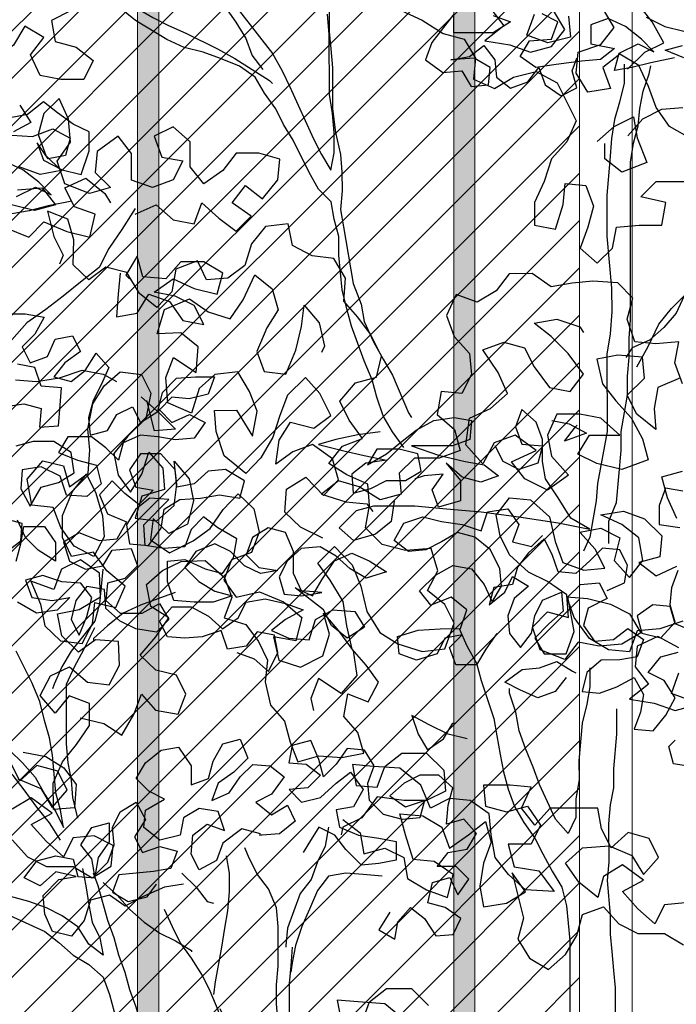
# Model space of a CAD drawing. Header units: centimetres. Extents: x 100159 to 737697, y -50084 to 234864.
# Tile 143 of 165: x 404046 to 404108, y -17625 to -17532. Entities that reach past the tile are written whole.
import ezdxf

# ---------------------------------------------------------------- set-up
doc = ezdxf.new("R2010")
doc.units = ezdxf.units.CM
doc.layers.get('0').update_dxf_attribs({"lineweight": 5})
for name, color, linetype, lineweight in [('DDL- MENUISERIES EXT', 8, 'Continuous', 5), ('DDL-HACHURES', 252, 'Continuous', 13), ('DDL-HACHURES POCHAGE GRIS', 251, 'Continuous', 5), ('DDL-TRAIT EPAIS', 7, 'Continuous', 5)]:
    doc.layers.add(name, color=color, linetype=linetype, lineweight=lineweight)
doc.layers.add('DDL- PAYSAGE', color=63, linetype='Continuous')

# ---------------------------------------------------------------- blocks, each defined once
blk = doc.blocks.new('fenetre facade est self')
at = {"layer": 'DDL- MENUISERIES EXT', "lineweight": 5, "true_color": 0x7aafdf}
h = blk.add_hatch(dxfattribs=at)
h.set_pattern_fill('ANSI31', color=143, angle=-1e-14)
h.paths.add_polyline_path([(-2052.073, 3), (-2188.079, 3), (-2188.079, -349), (-2052.073, -349)])
h.paths.add_polyline_path([(-1962.073, 3), (-2042.073, 3), (-2042.073, -349), (-1962.073, -349)])
h.paths.add_polyline_path([(-1772.073, 3.142), (-1952.073, 3.142), (-1952.073, -349), (-1772.073, -349)])
h.paths.add_polyline_path([(-1682.073, 3.116), (-1762.073, 3.116), (-1762.073, -349), (-1682.073, -349)])
h.paths.add_polyline_path([(-1557.454, 3.116), (-1672.073, 3.116), (-1672.073, -349), (-1557.454, -349)])
h.paths.add_polyline_path([(-1455.454, 3), (-1547.454, 3), (-1547.454, -349), (-1455.454, -349)])
h.paths.add_polyline_path([(-1122.044, 3), (-1355.594, 3), (-1355.594, -349), (-1122.044, -349)])
h.paths.add_polyline_path([(-948.044, 3.142), (-1112.044, 3.142), (-1112.044, -349), (-948.044, -349)])
h.paths.add_polyline_path([(-747.044, 3.142), (-938.044, 3.142), (-938.044, -349), (-747.044, -349)])
h.paths.add_polyline_path([(-557.044, 3.213), (-737.044, 3.213), (-737.044, -349), (-557.044, -349)])
h.paths.add_polyline_path([(-467.044, 3.142), (-547.044, 3.142), (-547.044, -349), (-467.044, -349)])
h.paths.add_polyline_path([(-277.044, 3.142), (-457.044, 3.142), (-457.044, -349), (-277.044, -349)])
h.paths.add_polyline_path([(-64.589, 3.142), (-267.044, 3.142), (-267.044, -349), (-64.589, -349)])
at = {"linetype": 'Continuous'}
for points in [[(-1767.073, 8.142), (-1767.073, -353.858), (-1957.073, -353.858), (-1957.073, 8.142)], [(-1677.073, 8.116), (-1677.073, -353.858), (-1767.073, -353.858), (-1767.073, 8.116)], [(-1772.073, 3.142), (-1772.073, -348.858), (-1952.073, -348.858), (-1952.073, 3.142)]]:
    blk.add_lwpolyline(points, close=True, dxfattribs=at)
blk = doc.blocks.new('A$C640D435A')
for points in [[(2530, 4701.1), (2486.7, 4645.5), (2474.3, 4622.9), (2464, 4602.3), (2433.1, 4534.3), (2422.8, 4513.8), (2410.4, 4493.2), (2406.3, 4515.8), (2406.3, 4542.6), (2408.4, 4567.3), (2412.5, 4592), (2412.6, 4670.3), (2414.7, 4697.1)], [(2499.1, 4624.9), (2513.5, 4643.4), (2521.7, 4666.1), (2534.1, 4686.6), (2548.6, 4707.2), (2560.9, 4727.8), (2591.9, 4789.6), (2608.4, 4814.3), (2620.8, 4834.8), (2643.4, 4847.2), (2666.1, 4857.5), (2686.7, 4867.7), (2707.3, 4880.1), (2725.8, 4896.5), (2742.3, 4913), (2760.9, 4929.4), (2783.5, 4948), (2802.1, 4966.5), (2810.3, 4978.8)], [(2412.7, 4727.9), (2412.6, 4674.4), (2410.5, 4651.8), (2408.4, 4627), (2408.4, 4573.5), (2404.3, 4542.6), (2398, 4513.8), (2396, 4491.1), (2395.9, 4466.4), (2398, 4441.7), (2393.8, 4419.1), (2381.4, 4344.9), (2371.1, 4318.2), (2367, 4295.5), (2354.6, 4268.8), (2342.2, 4246.1), (2329.8, 4225.5), (2309.2, 4176.1), (2305.1, 4170)], [(2315.3, 4130.8), (2329.8, 4151.4), (2342.1, 4172), (2350.4, 4196.7), (2356.6, 4219.3), (2366.9, 4244), (2383.4, 4289.3), (2389.6, 4312), (2395.8, 4336.7), (2400, 4382), (2400, 4406.7), (2406.2, 4429.3), (2410.3, 4452), (2426.8, 4468.5), (2439.2, 4491.1), (2459.8, 4532.3), (2472.2, 4552.8), (2482.5, 4573.4), (2497, 4594), (2509.3, 4614.6), (2530, 4629), (2554.7, 4639.3), (2577.3, 4647.5), (2602.1, 4653.6), (2624.7, 4663.9), (2665.9, 4688.6), (2688.6, 4707.1)], [(1961.6, 4639.8), (1992.5, 4633.6), (2017.2, 4627.4), (2039.8, 4623.3), (2033.7, 4645.9), (2009, 4658.3), (1988.4, 4648), (2004.8, 4664.5), (2025.5, 4680.9), (2048.1, 4691.2), (2070.8, 4683), (2070.7, 4658.2), (2039.8, 4652.1), (2058.4, 4637.7), (2083.1, 4635.6), (2116, 4631.4), (2142.8, 4627.3), (2163.4, 4641.7), (2151.1, 4662.3), (2122.2, 4664.4), (2114, 4687), (2134.6, 4697.3)], [(1998.7, 4693.3), (1974, 4681), (1949.3, 4674.8)], [(2198.5, 4695.2), (2175.8, 4687), (2198.4, 4672.5), (2249.9, 4672.5), (2249.9, 4697.2), (2278.7, 4660.1), (2287, 4637.4), (2264.3, 4621), (2239.6, 4623.1), (2227.2, 4602.5), (2204.5, 4604.6), (2202.5, 4627.2), (2223.1, 4639.6), (2254, 4637.5), (2229.3, 4641.6), (2210.8, 4656.1), (2196.3, 4637.5), (2194.3, 4614.9), (2175.7, 4600.5), (2153.1, 4608.7), (2138.7, 4627.3), (2130.4, 4604.6), (2109.8, 4590.2), (2089.2, 4600.6), (2095.4, 4623.2), (2089.3, 4639.7)], [(1949.2, 4639.8), (1973.9, 4650.1), (1951.3, 4656.3)], [(2721.6, 4752.4), (2705.1, 4733.9), (2686.5, 4717.4), (2663.9, 4705.1), (2643.3, 4692.7), (2622.7, 4682.4), (2600, 4672.2), (2558.8, 4651.6), (2536.1, 4639.3), (2490.8, 4610.5), (2486.7, 4606.4)], [(2027.5, 4631.5), (2027.4, 4606.8), (2033.6, 4582.1), (2039.8, 4559.4), (2043.9, 4534.7), (2045.9, 4505.9), (2050, 4460.6), (2049.9, 4407), (2043.7, 4339.1), (2043.6, 4308.2), (2045.7, 4279.3), (2049.8, 4252.6), (2049.7, 4151.7), (2062, 4083.7), (2064, 4061), (2068.1, 4036.3), (2072.2, 4013.7), (2080.4, 3995.1)], [(2047.5, 4005.4), (2047.5, 4034.3), (2037.2, 4059), (2031.1, 4127), (2031.1, 4151.7), (2027.1, 4176.4), (2023, 4199), (2023, 4223.8), (2020.9, 4248.5), (2021, 4273.2), (2018.9, 4297.9), (2019.1, 4503.8), (2015, 4528.6), (2008.9, 4551.2), (2006.8, 4573.9), (2002.7, 4596.5), (1994.5, 4619.2), (1992.5, 4629.5)], [(2749, 4452.6), (2779.8, 4446.4), (2804.6, 4440.2), (2827.2, 4436.1)], [(2821, 4458.7), (2796.3, 4471.1), (2775.7, 4460.8), (2792.2, 4477.3), (2812.8, 4493.7), (2835.5, 4504)], [(2817, 4578.2), (2802.6, 4555.5), (2825.2, 4543.2)], [(2827.3, 4539), (2800.5, 4537), (2773.8, 4547.3), (2751.1, 4535), (2757.3, 4512.3), (2779.9, 4508.2), (2794.3, 4528.8), (2786.1, 4506.1), (2761.4, 4493.8), (2736.6, 4487.6), (2726.4, 4518.5), (2726.4, 4543.3), (2747, 4553.5), (2767.6, 4567.9), (2786.1, 4582.3), (2806.7, 4565.8), (2829.4, 4561.7)], [(2010.6, 4236.1), (1996.2, 4262.9), (1981.9, 4291.8), (1965.4, 4312.4), (1948.9, 4328.9), (1930.4, 4345.3), (1914, 4361.8), (1899.6, 4380.4), (1883.1, 4401), (1866.6, 4417.5), (1848.1, 4434), (1831.7, 4450.5), (1817.3, 4469), (1879, 4419.5), (1897.5, 4403), (1916, 4388.6), (1920.2, 4415.4), (1916.1, 4440.1), (1914.1, 4464.8), (1914.1, 4520.4), (1912.1, 4538.9)], [(1914, 4403), (1916, 4378.3), (1948.9, 4328.9), (1959.2, 4306.2), (1975.7, 4287.6), (1994.2, 4271.2), (2016.8, 4260.8), (2025.1, 4248.5)], [(857, 3813), (838.5, 3831.5), (817.9, 3841.8), (830.3, 3864.5), (844.7, 3883)], [(2533.4, 3862.9), (2510.7, 3854.7), (2492.2, 3838.2), (2479.8, 3863), (2484, 3885.6), (2506.6, 3889.7), (2521, 3871.2), (2545.7, 3867), (2554, 3891.7), (2578.7, 3883.5), (2601.3, 3881.4), (2624, 3883.4), (2634.3, 3904), (2617.9, 3922.5), (2593.1, 3922.6), (2570.5, 3910.2), (2551.9, 3893.8), (2531.4, 3908.2), (2521.1, 3928.8), (2496.4, 3933), (2469.6, 3926.8), (2446.9, 3918.6), (2469.6, 3906.2), (2488.1, 3891.8), (2465.4, 3881.5), (2438.7, 3879.5), (2430.4, 3906.2), (2407.8, 3918.6), (2379, 3916.6), (2366.6, 3896), (2389.2, 3881.6), (2409.8, 3898), (2420.2, 3918.6), (2457.2, 3947.4), (2434.6, 3937.1), (2422.2, 3957.7), (2405.8, 3982.5), (2383.2, 3992.8), (2360.5, 3982.5), (2337.8, 3968.1), (2364.6, 3959.8), (2385.2, 3972.2), (2403.7, 3988.6), (2424.3, 4001), (2449.1, 3998.9), (2467.6, 3982.4), (2477.9, 3961.8), (2471.7, 3939.2), (2449, 3937.1), (2422.2, 3941.3), (2449, 3943.3), (2459.3, 3965.9), (2459.4, 3994.8), (2469.7, 4019.5), (2492.3, 4025.6), (2512.9, 4013.3), (2521.1, 3990.6), (2504.6, 3974.1), (2479.9, 3970), (2502.6, 3965.9), (2523.2, 3976.2), (2541.7, 3994.7), (2562.3, 4005), (2587, 3994.7), (2601.4, 3974), (2582.9, 3955.5), (2562.3, 3943.2), (2539.6, 3937), (2564.3, 3928.8), (2589, 3928.8), (2615.8, 3930.8), (2624.1, 3955.5), (2624.1, 3982.3), (2601.4, 3984.3), (2574.7, 3972), (2552, 3965.9), (2537.6, 3986.5), (2533.5, 4011.2), (2558.2, 4025.6), (2576.8, 4040), (2593.2, 4023.5), (2601.5, 4000.8), (2628.2, 3998.7), (2652.9, 4002.8), (2655, 4029.6), (2622.1, 4062.6), (2646.8, 4064.6), (2665.3, 4050.2), (2677.7, 4029.6), (2673.5, 4004.9), (2648.8, 4002.8), (2632.4, 4025.5), (2628.3, 4050.2), (2607.7, 4062.6), (2580.9, 4064.7), (2556.2, 4068.8), (2529.4, 4064.7), (2523.3, 4087.4), (2548, 4101.8), (2570.7, 4099.7), (2589.2, 4083.2), (2611.8, 4079.1), (2613.9, 4101.7), (2632.5, 4122.3), (2659.2, 4122.3), (2673.6, 4101.7), (2665.4, 4079), (2642.7, 4074.9), (2661.2, 4056.4), (2679.8, 4070.8), (2696.3, 4087.2), (2712.7, 4068.7), (2702.4, 4044), (2677.7, 4033.7), (2690, 4011), (2712.7, 4009), (2739.4, 4019.2), (2760, 4006.9), (2751.8, 3982.1), (2731.2, 3971.9), (2708.5, 3976), (2696.2, 3996.6), (2671.5, 3998.7), (2663.2, 3976), (2679.7, 3959.6), (2702.3, 3953.4), (2704.4, 3930.7), (2685.8, 3914.2), (2657, 3914.3), (2634.3, 3926.7), (2622, 3906.1), (2638.4, 3889.6), (2665.2, 3893.7), (2685.8, 3904), (2704.3, 3920.4), (2706.4, 3945.1), (2729.1, 3949.2), (2743.5, 3930.7), (2749.6, 3906), (2739.3, 3885.4), (2729.1, 3910.1), (2722.9, 3934.8), (2737.3, 3953.3), (2762, 3955.4), (2786.8, 3963.6), (2809.4, 3957.4), (2801.2, 3934.7), (2774.4, 3930.6), (2751.7, 3934.8), (2768.2, 3918.3), (2795, 3914.1), (2819.7, 3928.5)], [(2834.2, 3994.4), (2815.6, 4008.9), (2813.6, 4031.5), (2836.3, 4037.7)], [(2821.8, 3982.1), (2815.6, 4004.7), (2811.5, 4027.4), (2784.8, 4027.4), (2770.3, 4006.8), (2770.3, 3982.1), (2793, 3996.5), (2809.5, 4013), (2819.8, 4035.6)], [(2834.4, 4305.4), (2809.7, 4305.4), (2785, 4301.3), (2797.3, 4278.7), (2813.8, 4262.2), (2803.5, 4241.6), (2780.8, 4249.8), (2770.6, 4272.5), (2747.9, 4276.6), (2737.6, 4256.1), (2758.2, 4241.6), (2772.6, 4223.1), (2749.9, 4216.9), (2731.4, 4231.3), (2717, 4254), (2700.5, 4235.5), (2710.8, 4212.8), (2721.1, 4192.2), (2727.2, 4169.6), (2725.1, 4146.9), (2702.5, 4153.1), (2690.2, 4173.7), (2669.6, 4184), (2659.3, 4163.5), (2636.6, 4177.9), (2630.5, 4202.6), (2612, 4221.2), (2587.2, 4223.2), (2562.5, 4223.3), (2570.7, 4200.6), (2595.5, 4194.4), (2618.1, 4196.4), (2634.6, 4180), (2618.1, 4163.5), (2595.4, 4173.8), (2574.8, 4163.5), (2589.2, 4142.9), (2613.9, 4140.8), (2636.6, 4144.9), (2659.2, 4147), (2681.9, 4136.7), (2688.1, 4114), (2704.5, 4130.5), (2723.1, 4144.9), (2754, 4144.8), (2766.3, 4124.2), (2741.6, 4114), (2716.9, 4107.8), (2710.7, 4083.1), (2729.2, 4066.6), (2756, 4068.6), (2764.2, 4093.3), (2789, 4105.7), (2813.7, 4101.5), (2815.7, 4076.8), (2803.3, 4054.2), (2788.9, 4078.9), (2766.3, 4085.1), (2745.7, 4097.5), (2749.8, 4124.2), (2772.5, 4138.6), (2799.3, 4138.6), (2821.9, 4132.4)], [(2838.4, 4183.9), (2811.7, 4188), (2789, 4181.9), (2791.1, 4157.2), (2766.3, 4159.2), (2764.3, 4186), (2762.3, 4208.7), (2789, 4210.7), (2797.3, 4235.4), (2820, 4239.5)], [(2354.4, 4054.6), (2300.8, 4054.6), (2259.6, 4050.6), (2214.3, 4046.5), (2164.9, 4040.3), (2113.4, 4032.2), (2072.2, 4024), (2096.9, 4038.3), (2113.4, 4065.1), (2129.9, 4089.8), (2134.1, 4112.5), (2134.1, 4141.3), (2142.4, 4163.9), (2160.9, 4180.4), (2169.1, 4157.7), (2160.9, 4135.1), (2134.1, 4133), (2140.3, 4110.4), (2165, 4102.1), (2185.6, 4112.4), (2195.9, 4133)], [(2121.8, 4166), (2099.1, 4161.9), (2076.5, 4149.6), (2105.3, 4139.2), (2090.9, 4157.8), (2088.8, 4159.9)], [(2346.2, 4151.4), (2375.1, 4147.2), (2403.9, 4141), (2426.5, 4134.8), (2393.6, 4126.6), (2366.8, 4120.5), (2338, 4114.3), (2364.7, 4110.2), (2383.2, 4095.7), (2381.2, 4071), (2358.5, 4077.2), (2337.9, 4087.6), (2313.2, 4087.6), (2292.6, 4100), (2296.8, 4122.6), (2321.5, 4128.8), (2350.3, 4128.7), (2362.7, 4108.1), (2338, 4122.6), (2317.4, 4139.1), (2298.9, 4153.5), (2276.2, 4165.9), (2249.5, 4170), (2226.8, 4165.9), (2228.8, 4141.2), (2251.5, 4132.9), (2305, 4132.9), (2270, 4120.6), (2235, 4112.4), (2210.3, 4108.3), (2191.7, 4093.9), (2214.4, 4085.6), (2239.1, 4091.8), (2259.7, 4110.3), (2241.1, 4087.6), (2241.1, 4060.9), (2269.9, 4052.6), (2278.2, 4075.3), (2263.8, 4095.9), (2288.5, 4093.8), (2300.9, 4089.6)], [(856.9, 3740.9), (840.5, 3759.4), (819.9, 3769.7), (797.2, 3771.8)], [(786.9, 3736.8), (811.6, 3751.2), (826.1, 3771.8), (834.3, 3794.4), (844.7, 3817.1), (865.3, 3829.4), (883.8, 3815), (875.5, 3792.3), (900.2, 3788.2), (912.6, 3808.8), (910.6, 3831.4), (885.9, 3839.7), (871.5, 3858.2), (883.8, 3878.8)], [(920.9, 3870.6), (918.8, 3847.9), (943.5, 3841.7), (966.2, 3849.9), (958, 3872.6)], [(1005.3, 3878.7), (990.9, 3860.2), (1011.5, 3843.7), (984.7, 3839.6), (962, 3831.4), (939.4, 3837.6), (925, 3856.1), (937.4, 3876.7)], [(2049.5, 3943.7), (2026.8, 3954), (2022.8, 3976.6), (2033.1, 3997.2), (2055.7, 3999.3), (2072.2, 3982.8), (2090.7, 3966.3), (2113.4, 3968.3), (2121.6, 3991), (2131.9, 4011.5), (2152.5, 3993), (2166.9, 3974.4), (2173.1, 3951.8), (2197.8, 3947.6), (2203.9, 3925), (2183.3, 3941.5), (2173.1, 3962.1), (2152.5, 3949.7), (2171, 3933.3), (2179.2, 3910.6), (2177.1, 3887.9), (2162.7, 3869.4), (2148.3, 3888), (2144.2, 3910.6), (2133.9, 3931.2), (2109.2, 3941.5), (2107.1, 3916.8), (2125.6, 3900.3), (2144.2, 3881.8), (2131.8, 3861.2), (2103, 3861.2), (2092.7, 3890.1), (2101, 3935.4), (2084.5, 3951.9), (2059.8, 3953.9), (2049.5, 3933.4), (2074.2, 3921), (2080.3, 3898.3), (2065.9, 3877.7), (2041.2, 3879.8), (2022.7, 3894.3), (2002.1, 3879.9), (2010.3, 3857.2), (2032.9, 3853.1), (2057.6, 3853), (2076.2, 3836.6), (2082.3, 3811.8), (2059.7, 3809.8), (2037, 3818.1), (2014.4, 3830.4), (2002, 3807.8), (2006.1, 3785.1), (2014.3, 3762.5), (1989.6, 3760.4), (1973.1, 3781), (1960.8, 3803.7), (1975.2, 3826.3), (1995.9, 3836.6), (1979.4, 3857.2), (1956.7, 3863.4)], [(1936.2, 3890.2), (1960.9, 3900.5), (1967.1, 3923.1), (1989.8, 3925.2), (2010.3, 3910.7), (2004.1, 3888.1), (1979.4, 3881.9), (1960.9, 3902.6), (1967.1, 3925.2), (1965.1, 3947.9), (1956.8, 3970.5)], [(1950.8, 4073.5), (1973.4, 4077.6), (1981.6, 4054.9), (1981.6, 4030.2), (1954.8, 4026.1)], [(2327.6, 4060.8), (2331.7, 4034), (2352.3, 4017.5), (2381.1, 4009.3), (2399.7, 4025.7), (2377, 4048.4), (2354.4, 4054.6)], [(2193.6, 3887.9), (2208, 3867.3), (2220.3, 3846.7), (2247.1, 3846.7), (2255.4, 3869.3), (2238.9, 3885.8), (2261.6, 3881.7), (2271.8, 3861.1), (2298.6, 3852.8), (2321.3, 3861), (2323.3, 3883.7), (2296.6, 3892), (2267.7, 3894), (2241, 3894.1), (2232.8, 3918.8), (2253.4, 3935.2), (2280.1, 3924.9), (2294.6, 3943.4), (2274, 3964), (2251.3, 3976.4), (2226.6, 3972.3), (2210.1, 3951.8), (2199.8, 3929.1), (2187.5, 3949.7), (2189.6, 3972.4), (2201.9, 3997.1), (2222.5, 4013.5), (2245.2, 4019.7), (2265.8, 4007.3), (2286.4, 3997), (2309, 3994.9), (2327.6, 4009.3), (2315.2, 4032), (2290.5, 4040.2), (2265.8, 4034.1), (2239, 4030), (2214.3, 4021.8), (2206.1, 4046.5), (2179.3, 4050.6), (2164.9, 4030), (2173.1, 4007.4), (2148.4, 4001.2), (2134, 4015.7)], [(1460.5, 3876.2), (1481, 3865.9), (1476.9, 3843.3), (1454.2, 3837.1), (1435.7, 3822.7), (1446, 3802.1), (1470.7, 3802.1), (1493.3, 3806.2), (1503.7, 3828.8), (1489.3, 3847.4), (1509.9, 3859.7), (1522.2, 3839.1), (1540.7, 3824.7), (1557.2, 3841.1), (1551.1, 3865.9), (1575.8, 3863.8), (1581.9, 3841.1), (1606.6, 3834.9), (1627.2, 3845.2), (1627.2, 3853.4)], [(2708.5, 3971.9), (2712.6, 3926.6), (2718.7, 3903.9), (2733.1, 3885.4), (2749.6, 3864.8), (2761.9, 3844.2), (2772.2, 3821.5), (2774.3, 3815.3)], [(2829.8, 3735), (2813.3, 3718.5), (2796.8, 3700), (2784.4, 3677.3), (2770, 3654.7), (2759.7, 3634.1), (2763.8, 3656.8), (2770, 3679.4), (2774.2, 3728.8), (2778.3, 3751.5), (2784.5, 3774.1), (2790.7, 3798.8), (2801, 3823.5), (2821.7, 3864.7)], [(1102.1, 3876.6), (1079.5, 3866.3), (1056.8, 3851.9), (1034.1, 3845.7), (1021.8, 3825.2), (1023.8, 3802.5), (1001.1, 3792.2), (980.6, 3804.6), (955.9, 3810.8), (933.2, 3798.5), (912.6, 3757.3), (922.8, 3734.6), (939.3, 3716.1), (947.5, 3691.4), (957.8, 3668.7), (957.8, 3644), (935.1, 3639.9), (926.9, 3666.7), (924.8, 3689.3), (902.2, 3687.3), (893.9, 3664.6), (900.1, 3642), (908.3, 3619.3), (889.8, 3602.9), (873.3, 3619.4), (869.2, 3642), (844.5, 3644.1), (819.8, 3644.1), (815.7, 3668.8), (842.5, 3675), (826, 3691.5), (749.8, 3691.6)], [(2613.8, 3941.1), (2659, 3924.6), (2681.7, 3914.3), (2702.3, 3897.8), (2720.8, 3881.3), (2720.8, 3877.1)], [(2243, 3894.1), (2232.7, 3871.4), (2220.3, 3848.8), (2214.1, 3826.1), (2197.6, 3776.7), (2193.5, 3754.1), (2189.3, 3729.4), (2185.2, 3706.7), (2179, 3684.1), (2170.7, 3661.4), (2158.4, 3640.8), (2143.9, 3620.3), (2133.6, 3599.7), (2121.2, 3577), (2108.9, 3556.4), (2102.7, 3531.7), (2098.5, 3486.4), (2098.4, 3356.7)], [(2741.2, 3646.5), (2747.4, 3673.2), (2749.4, 3695.9), (2753.6, 3718.5), (2755.7, 3743.3), (2755.7, 3821.5), (2745.5, 3844.2), (2733.1, 3866.8), (2718.7, 3895.7)], [(1390.2, 3662.1), (1404.6, 3639.5), (1419, 3618.9), (1429.3, 3598.3), (1447.8, 3583.8), (1468.4, 3567.3), (1486.9, 3552.9), (1507.5, 3538.5), (1524, 3519.9)], [(2102.9, 3830.3), (2117.3, 3811.8), (2140, 3803.5), (2162.6, 3813.8), (2183.2, 3824.1), (2160.6, 3840.6), (2138, 3842.7), (2115.3, 3850.9), (2094.7, 3838.6), (2090.6, 3836.5)], [(2072.1, 3842.7), (2072, 3818), (2076.1, 3795.4), (2082.3, 3770.6), (2086.4, 3721.2), (2086.3, 3696.5), (2090.4, 3671.8), (2090.4, 3647.1), (2100.7, 3626.5), (2117.2, 3645), (2137.8, 3690.3), (2146.1, 3712.9), (2156.4, 3737.6), (2164.6, 3760.3), (2168.8, 3785), (2177.1, 3809.7), (2177.1, 3815.9)], [(2763.8, 3617.6), (2778.2, 3640.3), (2794.7, 3660.8), (2811.2, 3683.5), (2825.7, 3702), (2844.2, 3718.5), (2864.8, 3734.9), (2883.4, 3751.4), (2901.9, 3769.9), (2920.5, 3786.4), (2941.1, 3798.7), (2963.7, 3809), (2986.4, 3817.2), (3009, 3823.3), (3031.7, 3825.4), (3054.4, 3831.5), (3079.1, 3835.6), (3101.7, 3839.7), (3153.2, 3839.7), (3175.9, 3831.4), (3184.1, 3825.2)], [(2038.7, 3350.6), (2038.7, 3424.7), (2040.8, 3447.4), (2042.9, 3472.1), (2045, 3494.7), (2045, 3519.4), (2049.1, 3564.7), (2047.1, 3589.5), (2047.2, 3638.9), (2045.1, 3663.6), (2041, 3686.2), (2041, 3711), (2037, 3756.3), (2037, 3789.2)], [(1390.2, 3656), (1367.6, 3666.3), (1349, 3649.8), (1326.4, 3645.7), (1318.2, 3668.4), (1299.6, 3651.9), (1281.1, 3637.5), (1264.6, 3654), (1285.2, 3668.4), (1270.8, 3687), (1252.3, 3672.6), (1235.8, 3693.2), (1233.8, 3715.8), (1256.4, 3722), (1281.1, 3722), (1295.5, 3703.4), (1316.1, 3689), (1330.6, 3707.5), (1330.6, 3734.3), (1349.1, 3750.7), (1369.7, 3740.4), (1361.5, 3717.8), (1338.8, 3713.7), (1349.1, 3693.1), (1371.7, 3684.8), (1394.4, 3693), (1394.4, 3721.9), (1408.8, 3740.4), (1431.5, 3723.9), (1433.5, 3701.2), (1417, 3684.8), (1439.7, 3678.6), (1466.5, 3688.8), (1474.7, 3713.5), (1460.3, 3734.1), (1462.4, 3758.9), (1472.7, 3781.5), (1489.2, 3765), (1495.3, 3742.4), (1487.1, 3719.7), (1470.6, 3703.2), (1493.2, 3699.1), (1515.9, 3707.3)], [(1517.9, 3682.6), (1491.2, 3684.7), (1476.7, 3666.2), (1499.4, 3660), (1524.1, 3666.1)], [(1530.3, 3641.4), (1505.5, 3631.1), (1489.1, 3647.6), (1464.4, 3637.4), (1439.6, 3631.2), (1433.5, 3655.9), (1456.1, 3664.1), (1466.5, 3684.7), (1443.8, 3695), (1423.2, 3678.6), (1417, 3668.3)], [(2232.6, 3749.9), (2257.3, 3756.1), (2282, 3768.4), (2304.7, 3780.7), (2296.4, 3756), (2284.1, 3735.5), (2263.5, 3749.9), (2251.2, 3770.5), (2249.1, 3770.5)], [(889.9, 3734.7), (871.4, 3751.2), (850.8, 3761.5), (846.6, 3738.8), (836.3, 3712.1), (863.1, 3701.7), (881.6, 3716.1), (881.6, 3732.6)], [(1936, 3748.1), (1919.6, 3731.7), (1936, 3713.1), (1962.8, 3717.2), (1969, 3739.9), (1960.8, 3748.1)], [(2333.3, 3523.3), (2347.7, 3500.6), (2327.1, 3488.3), (2323, 3510.9), (2306.5, 3529.5), (2288, 3515.1), (2273.5, 3492.5), (2250.9, 3494.5), (2240.6, 3515.1), (2261.2, 3529.5), (2283.9, 3535.7), (2277.7, 3562.5), (2255.1, 3568.7), (2244.8, 3546), (2230.4, 3566.6), (2246.9, 3583.1), (2271.6, 3583.1), (2257.2, 3601.6), (2232.5, 3605.8), (2220.1, 3626.4), (2236.6, 3644.9), (2259.3, 3638.7), (2257.2, 3663.4), (2251.1, 3686.1), (2269.6, 3702.5), (2294.3, 3702.5), (2314.9, 3692.2), (2333.4, 3675.7), (2312.8, 3661.3), (2288.1, 3669.5), (2294.3, 3646.9), (2316.9, 3644.8), (2341.7, 3651), (2360.2, 3669.5), (2362.3, 3692.1), (2354.1, 3714.8), (2366.4, 3735.4), (2389.1, 3737.4), (2403.5, 3716.8), (2420, 3700.3), (2426.2, 3723), (2436.5, 3747.7), (2461.2, 3741.5), (2465.3, 3718.8), (2442.6, 3716.8), (2424.1, 3702.4), (2440.5, 3685.9), (2465.2, 3683.8), (2448.8, 3667.3), (2424, 3673.5), (2403.5, 3692.1), (2385, 3706.5), (2368.5, 3683.9), (2380.8, 3661.2), (2403.4, 3657.1), (2399.3, 3634.4), (2374.6, 3624.2), (2347.8, 3620.1), (2325.1, 3616), (2325.1, 3591.3), (2347.8, 3587.1), (2370.4, 3585), (2391, 3605.6), (2405.5, 3624.1), (2426.1, 3634.4), (2440.5, 3611.7), (2446.6, 3601.4)], [(2502.3, 3626.1), (2527, 3632.3), (2551.7, 3613.7), (2559.9, 3591), (2582.5, 3578.7), (2592.8, 3599.3), (2590.8, 3624), (2572.3, 3638.4), (2549.6, 3630.2), (2557.9, 3654.9), (2582.6, 3659), (2603.2, 3646.6), (2607.3, 3624), (2634.1, 3617.7), (2654.7, 3634.2), (2652.6, 3656.9), (2627.9, 3671.3), (2648.5, 3681.6), (2665, 3698), (2652.7, 3718.6), (2632.1, 3735.1), (2609.5, 3739.3), (2593, 3714.6), (2592.9, 3689.9), (2570.3, 3698.1), (2564.1, 3720.8), (2551.8, 3743.4), (2529.1, 3749.6), (2518.8, 3724.9), (2537.3, 3706.4), (2557.9, 3692), (2566.1, 3669.3), (2543.5, 3679.6), (2529.1, 3700.2), (2512.6, 3716.7), (2490, 3714.7), (2471.4, 3700.3), (2487.9, 3677.6), (2508.5, 3667.3), (2487.9, 3650.8), (2467.3, 3663.2), (2457, 3642.6), (2477.5, 3626.1), (2500.2, 3624), (2504.3, 3624)], [(1449.8, 3110.4), (1424.3, 3104.1), (1404.9, 3091.8), (1391.9, 3114.1), (1383.5, 3136), (1368.2, 3118.8), (1343.9, 3114.2), (1335.4, 3136.1), (1345.4, 3156.6), (1368, 3162.2), (1385, 3178.4), (1368.1, 3198.2), (1354, 3218.7), (1373.5, 3231.1), (1378.1, 3254.7), (1360.9, 3269.9), (1340.4, 3279.9), (1314.6, 3281), (1293.7, 3262.3), (1285.6, 3240.8), (1294, 3218.9), (1270.3, 3211.6), (1256.8, 3193.2), (1246.9, 3172.8), (1249.6, 3149.4), (1243.9, 3124), (1228.7, 3106.8), (1222.3, 3084.2), (1214.1, 3062.7), (1191.5, 3069.1), (1166.4, 3067.4), (1142.8, 3072), (1149.2, 3094.6), (1164.4, 3111.9), (1159.9, 3136.3), (1138, 3127.9), (1126.7, 3149.1), (1140.2, 3167.4), (1155.4, 3184.7), (1161.2, 3210.1), (1165.1, 3236.6), (1179, 3259.5), (1192.4, 3277.8), (1174.5, 3295.9), (1155.3, 3276.1), (1146.1, 3252.9), (1139.3, 3225.7), (1125.5, 3202.8), (1106, 3190.5), (1079.5, 3182.4), (1054.8, 3185.3), (1045, 3212.9), (1054.9, 3233.3), (1073.7, 3248.5), (1062.4, 3269.7), (1069.9, 3294), (1097.5, 3291.8), (1122.9, 3298.1), (1141, 3316.1), (1136.4, 3340.5), (1138.3, 3363.4), (1161.2, 3373.6), (1180.7, 3385.9), (1165.6, 3404.7), (1144, 3412.9), (1158.6, 3432.9), (1168.5, 3453.4), (1151.6, 3473.2), (1129, 3479.6), (1123.5, 3502.3), (1135.5, 3526.2), (1149, 3544.6), (1164.2, 3561.8), (1162.5, 3586.9), (1175.3, 3608.1), (1198.6, 3610.8), (1219.8, 3622.1), (1224.5, 3645.7), (1249.2, 3642.8), (1264.3, 3624.1), (1271.7, 3600.4), (1290, 3586.9), (1313, 3585.1), (1322.9, 3605.6), (1346.2, 3596.3), (1350.7, 3571.9), (1366.9, 3554.9), (1385.7, 3570.1), (1399.5, 3593), (1422.1, 3598.6), (1440.5, 3585.1), (1457.5, 3601.3), (1456.8, 3628.2), (1463.3, 3650.7), (1485.2, 3659.2), (1478.4, 3632), (1468.4, 3611.5), (1472.3, 3602)], [(2603.1, 3560.1), (2627.8, 3556), (2656.6, 3543.6), (2679.3, 3531.2), (2699.9, 3545.6), (2724.6, 3539.4), (2732.8, 3512.6), (2749.3, 3492), (2774, 3498.2), (2784.3, 3520.8), (2786.4, 3545.5), (2765.8, 3566.1), (2743.2, 3570.3), (2769.9, 3576.4), (2790.5, 3557.9), (2811.1, 3568.2), (2794.7, 3590.8), (2770, 3597), (2747.3, 3592.9), (2741.1, 3570.3), (2718.4, 3568.2), (2722.6, 3593), (2737, 3611.5), (2722.6, 3634.1), (2700, 3640.3), (2700, 3615.6), (2714.3, 3595), (2718.4, 3572.4), (2702, 3588.9), (2693.8, 3611.5), (2695.8, 3634.2), (2685.6, 3654.8), (2665, 3667.1), (2652.6, 3644.5), (2667, 3621.8), (2656.7, 3601.3), (2634, 3609.5), (2611.4, 3603.4), (2619.6, 3580.7), (2642.3, 3576.6), (2687.6, 3572.4), (2695.8, 3549.7), (2675.2, 3537.4), (2650.5, 3543.6), (2638.1, 3560.1)], [(2413.7, 3634.4), (2417.8, 3609.7), (2428.1, 3589.1), (2436.3, 3566.4), (2450.7, 3547.9), (2467.1, 3502.6), (2469.2, 3479.9), (2469.2, 3477.9)], [(2734.9, 3580.6), (2730.8, 3557.9), (2726.6, 3533.2), (2722.5, 3510.6), (2712.2, 3490), (2708.1, 3467.3), (2726.6, 3481.7), (2741, 3504.4), (2761.6, 3518.8), (2782.2, 3529.1), (2804.9, 3537.3), (2850.2, 3549.6), (2874.9, 3557.8), (2920.3, 3570.1), (2940.9, 3580.4), (2961.5, 3592.7), (2980, 3607.1), (2990.3, 3617.4)], [(1406.7, 3592.1), (1408.7, 3569.4), (1410.7, 3544.7), (1388.1, 3548.9), (1375.7, 3569.5), (1353.1, 3561.3), (1338.6, 3540.7), (1316, 3536.6), (1326.3, 3557.2), (1346.9, 3567.4), (1369.6, 3571.5), (1349, 3586), (1326.3, 3575.7), (1301.6, 3569.5), (1295.4, 3592.2), (1316.1, 3604.5), (1340.8, 3604.5), (1357.2, 3586), (1381.9, 3588), (1388.1, 3610.7), (1400.5, 3590), (1396.3, 3585.9)], [(2555.6, 3397.5), (2545.3, 3374.8), (2535, 3350.1), (2522.6, 3329.5), (2477.2, 3251.3), (2477.3, 3306.9), (2477.3, 3356.4), (2479.4, 3379), (2481.5, 3403.7), (2481.5, 3428.4), (2479.4, 3453.1), (2479.5, 3504.6), (2481.6, 3529.3), (2491.9, 3554), (2506.3, 3572.6), (2516.6, 3593.1), (2522.8, 3607.6)], [(2547.5, 3597.2), (2543.4, 3574.6), (2543.4, 3549.9), (2545.4, 3525.2), (2549.5, 3502.5), (2553.6, 3477.8), (2561.8, 3432.5), (2563.8, 3416)], [(797.6, 3472.4), (805.8, 3495), (801.7, 3517.7), (826.4, 3515.6), (849.1, 3517.6), (857.4, 3542.3), (851.2, 3565), (867.7, 3581.5), (894.5, 3583.5), (917.1, 3581.4), (939.8, 3577.3), (960.4, 3591.7), (985.1, 3591.6), (999.5, 3573.1), (1020.1, 3560.7), (1042.7, 3568.9), (1053, 3546.3), (1044.7, 3523.6), (1028.2, 3505.1), (1026.2, 3482.5), (1036.4, 3461.9), (1059.1, 3463.9), (1063.2, 3439.2), (1044.6, 3422.7), (1038.4, 3400.1), (1061.1, 3391.8), (1087.9, 3391.8), (1104.3, 3375.3), (1102.2, 3352.7), (1124.9, 3346.5), (1147.6, 3360.8), (1170.2, 3367), (1188.7, 3352.6), (1162, 3344.4), (1139.3, 3342.3), (1133.1, 3334.1)], [(1187.2, 3305), (1211.2, 3317), (1228.2, 3333.2), (1226.5, 3358.2), (1205.4, 3371), (1186.3, 3351.3), (1170.1, 3368.3), (1176.5, 3390.9), (1198.1, 3406.7), (1219.6, 3398.5), (1237.9, 3385.1), (1234.5, 3411.2), (1222.1, 3430.7), (1196.7, 3424.4), (1178.4, 3437.8), (1190.4, 3461.8), (1205.7, 3479.1), (1225.4, 3460), (1233.8, 3438), (1241.2, 3414.4), (1254.2, 3392.1), (1270.4, 3375.1), (1294.1, 3394.4), (1302.6, 3420.5), (1304.5, 3443.5), (1280.5, 3443.6), (1263.4, 3415.4), (1258.2, 3442.6), (1266.4, 3464.1), (1279.2, 3485.2), (1303.9, 3482.3), (1321.1, 3467.1), (1329.2, 3440.6), (1355, 3451.5), (1357.2, 3479), (1348.8, 3500.9), (1324.4, 3484.4), (1322, 3512.3), (1340.7, 3527.5), (1366.5, 3526.3), (1358.5, 3552.8), (1331.6, 3564.2), (1311.1, 3550.1), (1287.4, 3542.8), (1273.4, 3563.3), (1260.7, 3590.2), (1242, 3575), (1235.5, 3552.5), (1247.9, 3533), (1258.7, 3507.2), (1250.6, 3485.7), (1227.2, 3482.9), (1216.4, 3508.7), (1210.1, 3534.2), (1207.3, 3557.5), (1191, 3538.5), (1185.3, 3513), (1188.4, 3506.3)], [(3058.3, 3586.5), (3033.5, 3582.4), (3010.9, 3580.3), (2986.2, 3576.2), (2940.9, 3572.2), (2918.2, 3566), (2897.6, 3555.7), (2877, 3543.4), (2852.3, 3529), (2784.3, 3498.2), (2765.7, 3483.8), (2747.2, 3467.3), (2726.6, 3455), (2708, 3438.5), (2699.8, 3415.9), (2687.4, 3370.6)], [(2343.6, 3570.6), (2368.4, 3572.7), (2391, 3574.7), (2413.7, 3570.6), (2428.1, 3552), (2438.3, 3527.3), (2448.6, 3504.7), (2456.8, 3479.9), (2460.9, 3457.3), (2463, 3444.9)], [(2497.6, 3006.2), (2503.8, 3030.9), (2516.2, 3051.5), (2530.6, 3070.1), (2555.3, 3111.2), (2565.6, 3131.8), (2594.5, 3168.8), (2615.1, 3214.1), (2623.4, 3236.8), (2635.8, 3282.1), (2639.9, 3306.8), (2652.3, 3352.1), (2658.5, 3376.8), (2664.7, 3399.4), (2673, 3422.1), (2679.2, 3444.7), (2687.5, 3467.4), (2693.7, 3490), (2701.9, 3512.7), (2714.3, 3558), (2720.5, 3574.4)], [(2605.2, 3574.5), (2586.6, 3556), (2572.2, 3537.5), (2564, 3535.4)], [(2708.1, 3562.1), (2689.6, 3545.6), (2673.1, 3527.1), (2654.5, 3510.6), (2633.9, 3496.2), (2613.3, 3486), (2592.7, 3473.6), (2592.7, 3471.6)], [(799.6, 3478.6), (824.3, 3468.2), (828.4, 3445.6), (826.4, 3422.9), (847, 3439.4), (857.3, 3460), (838.8, 3478.5), (840.8, 3501.2), (867.6, 3503.2), (890.3, 3499.1), (884.1, 3472.3), (869.6, 3453.8), (853.1, 3435.3), (840.8, 3412.6), (834.6, 3390), (863.4, 3379.6), (890.2, 3385.8), (910.8, 3396.1), (898.4, 3416.7), (865.5, 3416.7), (886.1, 3435.2), (908.7, 3439.3), (933.5, 3439.3), (943.7, 3416.6), (939.6, 3394), (921, 3373.4), (943.7, 3356.9), (968.4, 3369.3), (982.8, 3387.8), (956.1, 3400.2), (978.7, 3416.6), (1001.4, 3408.3), (1013.7, 3385.7), (1032.3, 3406.3), (1028.2, 3435.1), (1005.5, 3445.4), (987, 3461.9), (997.3, 3484.5), (1013.8, 3509.2), (991.2, 3517.5), (968.5, 3511.3), (958.2, 3490.8), (941.7, 3468.1), (919.1, 3464), (904.7, 3482.6), (921.2, 3505.2), (939.7, 3523.7), (958.3, 3538.1), (933.6, 3542.3), (908.8, 3534.1), (904.7, 3527.9)], [(2446, 2958.9), (2446.1, 3008.3), (2444.1, 3031), (2440, 3055.7), (2435.9, 3078.4), (2435.9, 3127.8), (2442.1, 3152.5), (2462.7, 3193.7), (2475.1, 3214.3), (2497.8, 3245.1), (2493.7, 3263.7), (2504, 3286.3), (2514.3, 3306.9), (2528.8, 3327.5), (2541.1, 3348.1), (2551.5, 3372.8), (2557.7, 3395.4), (2568, 3420.1), (2578.3, 3440.7), (2592.7, 3463.3), (2607.2, 3483.9), (2617.5, 3504.5), (2627.8, 3527.1)], [(1511.5, 3073.2), (1487.1, 3068.6), (1467.7, 3056.3), (1454.2, 3038), (1455.9, 3012.9), (1478.8, 3011.1), (1479.3, 3039.7), (1469.1, 3062.7), (1454, 3081.4), (1439.9, 3102), (1439.9, 3126), (1461.9, 3134.4), (1477, 3115.6), (1493.3, 3134.7), (1482.1, 3155.9), (1461.6, 3165.8), (1441.8, 3148.9), (1418.5, 3146.2), (1407.2, 3167.4), (1408.3, 3193.2), (1433.4, 3194.9), (1451.8, 3181.4), (1469.8, 3199.4), (1474.5, 3223), (1450.8, 3227.7), (1427.9, 3241.5), (1429, 3267.3), (1449.5, 3281.4), (1470, 3271.4), (1478.4, 3249.5), (1503.2, 3258.6), (1492.9, 3233.6), (1488.2, 3209.9), (1471.2, 3193.7), (1447.9, 3190.9), (1436.6, 3212.2), (1433.9, 3235.5), (1411.3, 3229.9), (1401.1, 3252.9), (1420.9, 3269.8), (1435.4, 3289.9), (1459.1, 3285.2), (1469, 3305.7), (1469.1, 3329.7), (1458.2, 3355.5), (1443.1, 3374.3), (1433.1, 3353.8), (1425.7, 3329.4), (1423.8, 3306.5), (1435.1, 3285.3), (1456.3, 3296.5), (1470.8, 3316.6), (1479, 3338.1), (1502.3, 3340.9), (1507.4, 3369.1), (1490.5, 3389), (1467.8, 3383.4), (1461.4, 3360.8), (1441.3, 3375.3), (1439.6, 3400.4), (1441.5, 3423.4), (1436.2, 3450.6), (1423.9, 3470), (1406.7, 3485.3), (1383.3, 3482.5), (1373.4, 3462), (1378.6, 3434.8), (1398.3, 3415.7), (1413.5, 3396.9), (1408.8, 3373.3), (1395.4, 3355), (1383, 3374.4), (1375.7, 3398.1), (1360.5, 3380.8), (1358.6, 3357.9), (1383, 3350.4), (1390.3, 3326.7), (1367, 3324), (1348, 3340.3), (1345.2, 3363.6), (1348.1, 3388.3), (1331.8, 3369.3), (1327.2, 3345.6), (1333.5, 3320.2), (1353.9, 3310.2), (1370.9, 3326.4), (1373.7, 3303.1), (1353.2, 3289), (1327.4, 3302.2), (1309.1, 3315.6), (1295, 3336.2), (1278.8, 3353.2), (1261.8, 3337), (1256.1, 3311.5), (1264.5, 3289.6), (1286, 3281.4), (1294.4, 3259.5), (1281, 3241.2), (1255.6, 3246.9), (1229.7, 3236), (1209.9, 3219.1), (1216.2, 3193.7), (1240.6, 3198.2), (1234.9, 3172.8), (1211.2, 3165.4), (1187.2, 3177.5), (1179.9, 3201.2), (1186.3, 3223.8), (1170, 3204.8), (1154.4, 3182.9), (1150.4, 3156.4), (1167.3, 3136.6), (1191.7, 3153.1), (1200.2, 3131.2), (1197.3, 3118.5)], [(1519.8, 3476.7), (1497.2, 3474.6), (1472.4, 3478.8), (1447.7, 3487), (1425.1, 3482.9), (1410.7, 3474.7)], [(2460.9, 3477.9), (2463, 3453.2), (2465, 3430.5), (2464.9, 3327.5), (2462.8, 3304.9), (2446.3, 3214.3), (2438, 3191.6), (2435.9, 3169), (2427.7, 3146.3), (2423.5, 3123.7), (2423.5, 3072.2), (2427.6, 3049.6), (2429.6, 3026.9), (2429.6, 2952.8)], [(1383.9, 3458.3), (1363.3, 3439.7), (1346.8, 3423.3), (1369.4, 3421.2), (1377.7, 3454.1)], [(787, 3128.5), (809.6, 3136.7), (801.4, 3159.3)], [(801.4, 3186.1), (824.1, 3198.5), (846.7, 3188.1), (848.8, 3165.5), (834.3, 3147), (854.9, 3130.5), (828.1, 3126.4), (805.5, 3118.2), (782.8, 3124.4)], [(797.3, 3215), (822, 3206.7), (846.8, 3204.6), (855, 3182), (877.6, 3184), (898.2, 3196.3), (914.7, 3219), (923, 3241.6), (900.3, 3239.6), (875.6, 3233.4), (855, 3223.1), (842.6, 3202.6), (863.2, 3190.2), (887.9, 3188.1), (910.6, 3192.2), (925, 3173.7), (951.8, 3183.9), (960, 3208.6), (943.6, 3225.1), (920.9, 3219), (923, 3243.7), (943.6, 3258.1), (964.2, 3268.3), (984.8, 3286.9), (995.1, 3307.4), (999.3, 3330.1), (984.9, 3348.6), (962.2, 3346.6), (941.6, 3328.1), (935.4, 3301.3), (927.1, 3278.7), (904.5, 3270.5), (881.8, 3272.5), (892.1, 3293.1), (908.6, 3311.6), (886, 3315.8), (865.4, 3305.5), (871.5, 3280.8), (855, 3262.3), (840.6, 3280.8), (844.8, 3305.5), (863.3, 3319.9), (886, 3330.2), (861.3, 3334.3), (838.6, 3326.1), (820.1, 3307.6), (822.1, 3285), (844.8, 3278.8), (826.2, 3264.4), (803.6, 3274.7)], [(803.6, 3326.2), (813.9, 3348.8), (820.1, 3371.4), (797.5, 3377.6)], [(1523.5, 2978.3), (1507, 2959.8), (1486.4, 2949.5), (1457.5, 2949.5), (1436.9, 2937.2), (1416.4, 2949.6), (1414.3, 2972.2), (1434.9, 2982.5), (1457.6, 2980.4), (1467.9, 2959.8), (1486.4, 2976.3), (1502.9, 2994.8), (1480.3, 3007.2), (1502.9, 3023.6), (1523.5, 3011.3)], [(1517.4, 3044.2), (1492.6, 3033.9), (1480.3, 3013.4), (1463.8, 3031.9), (1474.1, 3052.5), (1496.8, 3058.6), (1515.3, 3042.2), (1525.6, 3062.7)], [(1165.3, 3000.1), (1146.8, 2985.7), (1142.7, 2963.1), (1120, 2969.3), (1099.4, 2959), (1095.3, 2936.3), (1074.7, 2924), (1052, 2915.8), (1045.8, 2940.5), (1066.5, 2954.9), (1089.1, 2956.9), (1097.4, 2983.7), (1103.6, 3006.4), (1078.9, 3004.3), (1058.3, 2992), (1050, 2969.3), (1029.4, 2983.8), (1010.9, 2998.2), (1004.7, 2975.6), (1012.9, 2952.9), (1017, 2928.2), (1012.9, 2905.5), (988.2, 2909.7), (967.6, 2922), (982, 2942.6), (969.6, 2893.2), (975.8, 2870.6), (963.4, 2850), (942.8, 2837.6), (924.3, 2854.1), (911.9, 2874.7), (905.8, 2897.4), (883.1, 2905.6), (866.6, 2887.1), (846, 2876.9), (817.2, 2876.9), (796.6, 2864.5)], [(794.6, 2909.8), (817.2, 2907.8), (827.5, 2887.2), (846.1, 2903.6), (862.5, 2922.1), (839.9, 2934.5), (862.6, 2951), (883.2, 2938.6), (889.3, 2915.9), (909.9, 2932.4), (924.4, 2953), (905.8, 2969.5), (877, 2971.6), (852.3, 2961.3), (839.9, 2940.7), (823.5, 2959.2), (833.8, 2979.8), (856.4, 2986), (874.9, 2969.5), (885.3, 2990.1), (889.4, 3012.7), (940.9, 3012.7), (957.3, 2994.1), (971.8, 3012.7), (961.5, 3035.3), (984.2, 3037.4), (1013, 3037.3), (1010.9, 3014.7), (988.2, 3008.5), (965.6, 3014.7), (951.2, 2994.1), (961.4, 2973.5), (986.2, 2973.5), (980, 2948.8), (953.2, 2944.7), (936.7, 2922.1), (967.6, 2924.1), (986.1, 2940.6), (1000.6, 2959.1), (1004.7, 2983.8), (1006.8, 3006.4), (1027.4, 3020.8), (1050, 3022.9), (1070.6, 3012.6), (1080.9, 3037.3), (1103.6, 3055.8), (1132.4, 3057.8), (1155.1, 3059.9), (1151, 3037.2), (1128.3, 3035.2), (1120.1, 3057.8), (1101.6, 3072.3), (1074.8, 3072.3), (1056.2, 3053.8), (1054.2, 3031.1), (1074.8, 3020.8), (1099.5, 3020.8), (1128.3, 3024.9), (1144.8, 3002.2), (1165.3, 2991.9), (1167.4, 2983.6)], [(1097.4, 2782.1), (1120.1, 2800.6), (1148.9, 2802.6), (1171.5, 2804.6), (1167.4, 2782)], [(1144.8, 2779.9), (1136.5, 2802.6), (1118, 2817), (1091.2, 2817.1), (1072.7, 2798.6)]]:
    blk.add_lwpolyline(points)
blk = doc.blocks.new('veget facade ouest self')
at = {"layer": 'DDL- PAYSAGE', "rotation": 270}
for p, xscale, yscale, zscale in [((-8.842, -538.625), -0.08759222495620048, 0.08759222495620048, 0.08759222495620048), ((-10.696, -610.447), -0.07261483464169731, 0.07261483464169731, 0.07261483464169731)]:
    blk.add_blockref('A$C640D435A', p, dxfattribs=dict(at, xscale=xscale, yscale=yscale, zscale=zscale))
blk = doc.blocks.new('*U184')
h = blk.add_hatch(color=256)
h.dxf.hatch_style = 1
h.paths.add_polyline_path([(-180.929, 0.997), (-180.929, -1.003), (180.929, -0.997), (180.929, 1.003)])
at = {"layer": 'DDL-TRAIT EPAIS'}
blk.add_lwpolyline([(-180.929, 0.997), (-180.929, -1.003), (180.929, -0.997), (180.929, 1.003)], close=True, dxfattribs=at)
blk = doc.blocks.new('*U185')
at = {"color": 0, "linetype": 'ByBlock', "lineweight": -2, "transparency": 16777216}
for p in [(0, -420), (0, -450)]:
    blk.add_blockref('*U184', p, dxfattribs=at)

msp = doc.modelspace()

# ---------------------------------------------------------------- hatches: boundary and pattern name
at = {"layer": 'DDL-HACHURES'}
h = msp.add_hatch(dxfattribs=at)
h.set_pattern_fill('ANSI31', color=256, scale=5, angle=180)
h.set_pattern_definition([(315, (487101.846, -21236.112), (11.2253202, 11.2253202), [])])
edge = h.paths.add_edge_path()
edge.add_line((428241.223, -20411.342), (430732.326, -20411.377))
edge.add_line((430732.326, -20411.377), (430732.469, -20542.781))
edge.add_line((430732.469, -20542.781), (430771.842, -20569.512))
edge.add_line((430771.842, -20569.512), (430771.842, -20447.377))
edge.add_line((430771.842, -20447.377), (431572.594, -20447.377))
edge.add_line((431572.594, -20447.377), (431572.594, -20557.358))
edge.add_line((431572.594, -20557.358), (431592.594, -20570.936))
edge.add_line((431592.594, -20570.936), (431592.594, -20447.377))
edge.add_line((431592.594, -20447.377), (431852.489, -20447.377))
edge.add_line((431852.489, -20447.377), (431852.489, -20557.286))
edge.add_line((431852.489, -20557.286), (431872.594, -20570.512))
edge.add_line((431872.594, -20570.512), (431872.594, -20447.377))
edge.add_line((431872.594, -20447.377), (432672.944, -20447.377))
edge.add_line((432672.944, -20447.377), (432672.944, -20556.215))
edge.add_line((432672.944, -20556.215), (432712.53, -20583.09))
edge.add_line((432712.53, -20583.09), (432712.53, -20413.377))
edge.add_line((432712.53, -20413.377), (432730.53, -20413.377))
edge.add_line((432730.53, -20413.377), (432730.53, -20431.377))
edge.add_line((432730.53, -20431.377), (432952.464, -20432.308))
edge.add_line((432952.464, -20432.308), (432952.464, -20471.377))
edge.add_line((432952.464, -20471.377), (432972.464, -20471.377))
edge.add_line((432972.464, -20471.377), (432972.464, -20431.377))
edge.add_line((432972.464, -20431.377), (433251.467, -20430.076))
edge.add_line((433251.467, -20430.076), (433251.467, -20605.165))
edge.add_line((433251.467, -20605.165), (433271.467, -20596.83))
edge.add_line((433271.467, -20596.83), (433271.467, -20431.377))
edge.add_line((433271.467, -20431.377), (433772.53, -20431.377))
edge.add_line((433772.53, -20431.377), (433772.53, -20596.83))
edge.add_line((433772.53, -20596.83), (433792.53, -20603.864))
edge.add_line((433792.53, -20603.864), (433792.53, -20431.377))
edge.add_line((433792.53, -20431.377), (433812.532, -20431.377))
edge.add_line((433812.532, -20431.377), (433812.532, -20471.377))
edge.add_line((433812.532, -20471.377), (433832.532, -20471.377))
edge.add_line((433832.532, -20471.377), (433832.532, -20411.377))
edge.add_line((433832.532, -20411.377), (434044.531, -20411.377))
edge.add_line((434044.531, -20411.377), (434044.531, -20426.377))
edge.add_line((434044.531, -20426.377), (435404.807, -20480.764))
edge.add_line((435404.807, -20480.764), (435404.807, -20469.769))
edge.add_line((435404.807, -20469.769), (435547.248, -20477.825))
edge.add_line((435547.248, -20477.825), (435546.926, -20489.675))
edge.add_line((435546.926, -20489.675), (437193.368, -20551.115))
edge.add_line((437193.368, -20551.115), (437732.1, -20616.411))
edge.add_line((437732.1, -20616.411), (437732.1, -20631.411))
edge.add_line((437732.1, -20631.411), (438339.416, -20630.913))
edge.add_line((438339.416, -20630.913), (438339.416, -20615.913))
edge.add_line((438339.416, -20615.913), (438805.023, -20610.193))
edge.add_line((438805.023, -20610.193), (438811.747, -21068.427))
edge.add_line((438811.747, -21068.427), (421995.953, -21014.17))
edge.add_line((421995.953, -21014.17), (423667.654, -20634.342))
edge.add_arc((423727.96, -20641.842), 60.77, 172.91073, 187.08927)
edge.add_arc((424337.298, -76079283.802), 76058634.463, 89.99949554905, 90.00050445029, ccw=False)
edge.add_line((425006.944, -20649.342), (425006.944, -20612.039))
edge.add_line((425006.944, -20612.039), (425953.543, -20512.039))
edge.add_line((425953.543, -20512.039), (428241.223, -20411.342))

# ---------------------------------------------------------------- block references
at = {"rotation": 90}
msp.add_blockref('*U185', (403638.256, -17680.658), dxfattribs=at)
at = {"layer": 'DDL-HACHURES', "color": 254}
msp.add_blockref('fenetre facade est self', (405871.251, -17507.729), dxfattribs=at)
at = {"layer": 'DDL-HACHURES POCHAGE GRIS', "rotation": 90}
msp.add_blockref('veget facade ouest self', (403640.179, -17861.587), dxfattribs=at)

doc.saveas('drawing.dxf')
